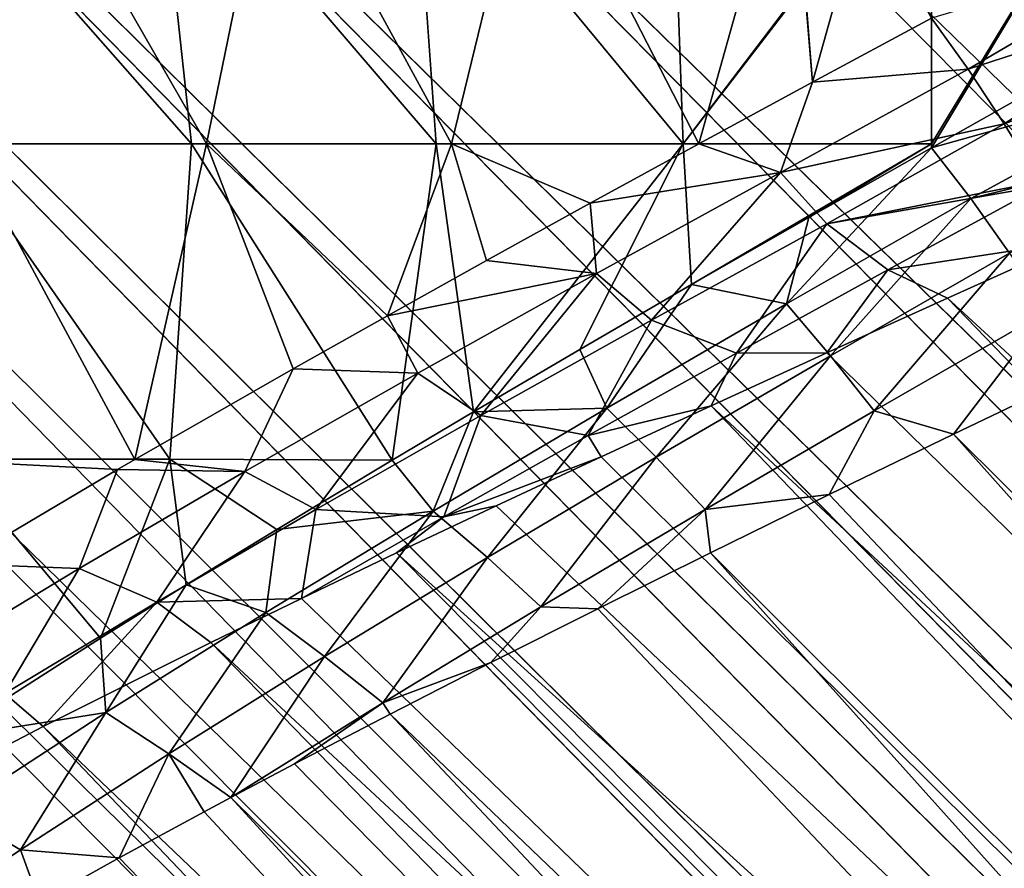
# Model space of a CAD drawing. Header units: millimetres. Extents: x -17.6 to 34.9, y -55.1 to 0.
# Tile 13 of 94: x -2.8 to 0.2, y -27.7 to -25.1. Entities that reach past the tile are written whole.
import ezdxf

# ---------------------------------------------------------------- set-up
doc = ezdxf.new("R2010")
doc.units = ezdxf.units.MM
doc.header["$LTSCALE"] = 38.447787
for name, color, linetype in [('11', 7, 'CONTINUOUS'), ('13', 7, 'CONTINUOUS'), ('14', 7, 'CONTINUOUS'), ('15', 7, 'CONTINUOUS'), ('16', 7, 'CONTINUOUS'), ('18', 7, 'CONTINUOUS'), ('54', 7, 'CONTINUOUS')]:
    doc.layers.add(name, color=color, linetype=linetype)

msp = doc.modelspace()

# ---------------------------------------------------------------- linework, layer by layer
at = {"layer": '11', "linetype": 'Continuous'}
for points in [[(0.0497, -25.9845, 11.029), (10.2654, -35.3681, 11.2277), (0.4396, -25.809, 11.1678), (0.0497, -25.9845, 11.029)], [(-0.3242, -26.1541, 10.8801), (9.6801, -35.9534, 10.938), (0.0497, -25.9845, 11.029), (-0.3242, -26.1541, 10.8801)], [(9.6801, -35.9534, 10.938), (10.2654, -35.3681, 11.2277), (0.0497, -25.9845, 11.029), (9.6801, -35.9534, 10.938)], [(-0.6818, -26.3178, 10.7224), (9.6801, -35.9534, 10.938), (-0.3242, -26.1541, 10.8801), (-0.6818, -26.3178, 10.7224)], [(0.4713, -26.2122, -11.0784), (9.6801, -35.9534, -10.938), (0.0679, -26.4057, -10.9201), (0.4713, -26.2122, -11.0784)], [(-1.0231, -26.4755, 10.5572), (9.1096, -36.5239, 10.5859), (-0.6818, -26.3178, 10.7224), (-1.0231, -26.4755, 10.5572)], [(9.1096, -36.5239, 10.5859), (9.6801, -35.9534, 10.938), (-0.6818, -26.3178, 10.7224), (9.1096, -36.5239, 10.5859)], [(0.0679, -26.4057, -10.9201), (9.1096, -36.5239, -10.5859), (-0.3173, -26.5924, -10.7507), (0.0679, -26.4057, -10.9201)], [(9.6801, -35.9534, -10.938), (9.1096, -36.5239, -10.5859), (0.0679, -26.4057, -10.9201), (9.6801, -35.9534, -10.938)], [(-1.3475, -26.6271, 10.386), (9.1096, -36.5239, 10.5859), (-1.0231, -26.4755, 10.5572), (-1.3475, -26.6271, 10.386)], [(-0.3173, -26.5924, -10.7507), (9.1096, -36.5239, -10.5859), (-0.6844, -26.7724, -10.5716), (-0.3173, -26.5924, -10.7507)], [(-1.6561, -26.7729, 10.2095), (9.1096, -36.5239, 10.5859), (-1.3475, -26.6271, 10.386), (-1.6561, -26.7729, 10.2095)], [(-1.9502, -26.9139, 10.0279), (8.5612, -37.0723, 10.1762), (-1.6561, -26.7729, 10.2095), (-1.9502, -26.9139, 10.0279)], [(8.5612, -37.0723, 10.1762), (9.1096, -36.5239, 10.5859), (-1.6561, -26.7729, 10.2095), (8.5612, -37.0723, 10.1762)], [(-0.6844, -26.7724, -10.5716), (8.5612, -37.0723, -10.1762), (-1.0333, -26.9456, -10.3844), (-0.6844, -26.7724, -10.5716)], [(9.1096, -36.5239, -10.5859), (8.5612, -37.0723, -10.1762), (-0.6844, -26.7724, -10.5716), (9.1096, -36.5239, -10.5859)], [(-2.2308, -27.0505, 9.8417), (8.5612, -37.0723, 10.1762), (-1.9502, -26.9139, 10.0279), (-2.2308, -27.0505, 9.8417)], [(-1.0333, -26.9456, -10.3844), (8.5612, -37.0723, -10.1762), (-1.3637, -27.1121, -10.1906), (-1.0333, -26.9456, -10.3844)], [(-2.7496, -27.3102, 9.4599), (8.0344, -37.5991, 9.7079), (-2.2308, -27.0505, 9.8417), (-2.7496, -27.3102, 9.4599)], [(8.0344, -37.5991, 9.7079), (8.5612, -37.0723, 10.1762), (-2.2308, -27.0505, 9.8417), (8.0344, -37.5991, 9.7079)], [(-1.3637, -27.1121, -10.1906), (8.5612, -37.0723, -10.1762), (-1.6763, -27.2721, -9.9913), (-1.3637, -27.1121, -10.1906)], [(-1.6763, -27.2721, -9.9913), (8.0344, -37.5991, -9.7079), (-1.9721, -27.426, -9.7874), (-1.6763, -27.2721, -9.9913)], [(8.5612, -37.0723, -10.1762), (8.0344, -37.5991, -9.7079), (-1.6763, -27.2721, -9.9913), (8.5612, -37.0723, -10.1762)], [(-3.2154, -27.5533, 9.0693), (7.535, -38.0985, 9.1868), (-2.7496, -27.3102, 9.4599), (-3.2154, -27.5533, 9.0693)], [(7.535, -38.0985, 9.1868), (8.0344, -37.5991, 9.7079), (-2.7496, -27.3102, 9.4599), (7.535, -38.0985, 9.1868)], [(-1.9721, -27.426, -9.7874), (8.0344, -37.5991, -9.7079), (-2.1695, -27.5304, -9.6422), (-1.9721, -27.426, -9.7874)], [(-2.1695, -27.5304, -9.6422), (7.535, -38.0985, -9.1868), (-2.2516, -27.5743, -9.5796), (-2.1695, -27.5304, -9.6422)], [(8.0344, -37.5991, -9.7079), (7.535, -38.0985, -9.1868), (-2.1695, -27.5304, -9.6422), (8.0344, -37.5991, -9.7079)], [(-3.6298, -27.7811, 8.6752), (7.535, -38.0985, 9.1868), (-3.2154, -27.5533, 9.0693), (-3.6298, -27.7811, 8.6752)], [(-2.2516, -27.5743, -9.5796), (7.535, -38.0985, -9.1868), (-2.5143, -27.7169, -9.3694), (-2.2516, -27.5743, -9.5796)], [(-2.5143, -27.7169, -9.3694), (7.535, -38.0985, -9.1868), (-2.7614, -27.8541, -9.1574), (-2.5143, -27.7169, -9.3694)]]:
    msp.add_3dface(points, dxfattribs=at)
at = {"layer": '13', "linetype": 'Continuous'}
for points in [[(-3.1825, -24.4949, -11.5992), (-2.3997, -24.4949, -11.7877), (-2.2912, -25.5074, -11.1105), (-3.1825, -24.4949, -11.5992)], [(-3.0382, -25.5074, -10.9282), (-3.1825, -24.4949, -11.5992), (-2.2912, -25.5074, -11.1105), (-3.0382, -25.5074, -10.9282)], [(-2.2442, -25.5074, 10.9201), (-2.8253, -24.4949, 11.4922), (-2.992, -25.5074, 10.741), (-2.2442, -25.5074, 10.9201)], [(-2.0369, -24.4949, 11.6563), (-2.8253, -24.4949, 11.4922), (-2.2442, -25.5074, 10.9201), (-2.0369, -24.4949, 11.6563)], [(-2.3997, -24.4949, -11.7877), (-1.6059, -24.4949, -11.9229), (-1.5334, -25.5074, -11.2413), (-2.3997, -24.4949, -11.7877)], [(-2.2912, -25.5074, -11.1105), (-2.3997, -24.4949, -11.7877), (-1.5334, -25.5074, -11.2413), (-2.2912, -25.5074, -11.1105)], [(-1.4859, -25.5074, 11.0477), (-2.0369, -24.4949, 11.6563), (-2.2442, -25.5074, 10.9201), (-1.4859, -25.5074, 11.0477)], [(-1.2393, -24.4949, 11.7669), (-2.0369, -24.4949, 11.6563), (-1.4859, -25.5074, 11.0477), (-1.2393, -24.4949, 11.7669)], [(-1.6059, -24.4949, -11.9229), (-0.8048, -24.4949, -12.0043), (-0.7685, -25.5074, -11.32), (-1.6059, -24.4949, -11.9229)], [(-1.5334, -25.5074, -11.2413), (-1.6059, -24.4949, -11.9229), (-0.7685, -25.5074, -11.32), (-1.5334, -25.5074, -11.2413)], [(-0.7207, -25.5075, 11.1232), (-1.2393, -24.4949, 11.7669), (-1.4859, -25.5074, 11.0477), (-0.7207, -25.5075, 11.1232)], [(-0.4362, -24.4949, 11.8235), (-1.2393, -24.4949, 11.7669), (-0.7207, -25.5075, 11.1232), (-0.4362, -24.4949, 11.8235)], [(-0.8048, -24.4949, -12.0043), (0, -24.4949, -12.0315), (-0.7685, -25.5074, -11.32), (-0.8048, -24.4949, -12.0043)], [(-0.7685, -25.5074, -11.32), (0, -24.4949, -12.0315), (0, -24.5075, -12.0235), (-0.7685, -25.5074, -11.32)], [(-0.368, -25.3162, 11.2757), (-0.4362, -24.4949, 11.8235), (-0.7207, -25.5075, 11.1232), (-0.368, -25.3162, 11.2757)], [(-0.4132, -24.7569, 11.6542), (-0.4362, -24.4949, 11.8235), (-0.368, -25.3162, 11.2757), (-0.4132, -24.7569, 11.6542)], [(0, -25.5074, -11.3463), (-0.7685, -25.5074, -11.32), (0, -24.5075, -12.0235), (0, -25.5074, -11.3463)], [(-0.2068, -24.7388, 11.6716), (-0.4132, -24.7569, 11.6542), (-0.368, -25.3162, 11.2757), (-0.2068, -24.7388, 11.6716)], [(0, -25.1182, 11.4188), (-0.2068, -24.7388, 11.6716), (-0.368, -25.3162, 11.2757), (0, -25.1182, 11.4188)], [(-2.4658, -26.4838, 10.1157), (-2.992, -25.5074, 10.741), (-3.1432, -26.4831, 9.9286), (-2.4658, -26.4838, 10.1157)], [(-3.0382, -25.5074, -10.9282), (-2.2912, -25.5074, -11.1105), (-2.3581, -26.4831, -10.3417), (-3.0382, -25.5074, -10.9282)], [(-3.0381, -26.4831, -10.161), (-3.0382, -25.5074, -10.9282), (-2.3581, -26.4831, -10.3417), (-3.0381, -26.4831, -10.161)], [(-2.2442, -25.5074, 10.9201), (-2.992, -25.5074, 10.741), (-2.4658, -26.4838, 10.1157), (-2.2442, -25.5074, 10.9201)], [(-1.9757, -26.2031, 10.4458), (-2.2442, -25.5074, 10.9201), (-2.4658, -26.4838, 10.1157), (-1.9757, -26.2031, 10.4458)], [(-2.3581, -26.4831, -10.3417), (-2.2912, -25.5074, -11.1105), (-1.67, -26.4859, -10.4739), (-2.3581, -26.4831, -10.3417)], [(-2.2912, -25.5074, -11.1105), (-1.5334, -25.5074, -11.2413), (-1.67, -26.4859, -10.4739), (-2.2912, -25.5074, -11.1105)], [(-1.4859, -25.5074, 11.0477), (-2.2442, -25.5074, 10.9201), (-1.6838, -26.0389, 10.6236), (-1.4859, -25.5074, 11.0477)], [(-1.6838, -26.0389, 10.6236), (-2.2442, -25.5074, 10.9201), (-1.9757, -26.2031, 10.4458), (-1.6838, -26.0389, 10.6236)], [(-1.3773, -25.8682, 10.7965), (-1.4859, -25.5074, 11.0477), (-1.6838, -26.0389, 10.6236), (-1.3773, -25.8682, 10.7965)], [(-1.67, -26.4859, -10.4739), (-1.5334, -25.5074, -11.2413), (-1.4179, -26.3364, -10.6305), (-1.67, -26.4859, -10.4739)], [(-1.5334, -25.5074, -11.2413), (-0.7685, -25.5074, -11.32), (-1.4179, -26.3364, -10.6305), (-1.5334, -25.5074, -11.2413)], [(-0.7207, -25.5075, 11.1232), (-1.4859, -25.5074, 11.0477), (-1.0565, -25.6911, 10.9633), (-0.7207, -25.5075, 11.1232)], [(-1.0565, -25.6911, 10.9633), (-1.4859, -25.5074, 11.0477), (-1.3773, -25.8682, 10.7965), (-1.0565, -25.6911, 10.9633)], [(-1.4179, -26.3364, -10.6305), (-0.7685, -25.5074, -11.32), (-1.0889, -26.1434, -10.8201), (-1.4179, -26.3364, -10.6305)], [(-1.0889, -26.1434, -10.8201), (-0.7685, -25.5074, -11.32), (-0.743, -25.9429, -11.002), (-1.0889, -26.1434, -10.8201)], [(-0.7685, -25.5074, -11.32), (0, -25.5074, -11.3463), (-0.743, -25.9429, -11.002), (-0.7685, -25.5074, -11.32)], [(-0.743, -25.9429, -11.002), (0, -25.5074, -11.3463), (-0.3801, -25.7348, -11.1751), (-0.743, -25.9429, -11.002)], [(-0.3801, -25.7348, -11.1751), (0, -25.5074, -11.3463), (0, -25.5191, -11.338), (-0.3801, -25.7348, -11.1751)], [(-2.4658, -26.4838, 10.1157), (-3.1432, -26.4831, 9.9286), (-2.5197, -26.5152, 10.0768), (-2.4658, -26.4838, 10.1157)], [(-2.5197, -26.5152, 10.0768), (-3.1432, -26.4831, 9.9286), (-3.0131, -26.8066, 9.6943), (-2.5197, -26.5152, 10.0768)], [(-3.0584, -27.3477, -9.3964), (-3.0381, -26.4831, -10.161), (-2.5723, -27.0369, -9.8201), (-3.0584, -27.3477, -9.3964)], [(-3.0381, -26.4831, -10.161), (-2.3581, -26.4831, -10.3417), (-2.5723, -27.0369, -9.8201), (-3.0381, -26.4831, -10.161)], [(-2.5723, -27.0369, -9.8201), (-2.3581, -26.4831, -10.3417), (-2.3071, -26.8717, -10.0288), (-2.5723, -27.0369, -9.8201)], [(-2.3581, -26.4831, -10.3417), (-1.67, -26.4859, -10.4739), (-2.0266, -26.7002, -10.234), (-2.3581, -26.4831, -10.3417)], [(-2.3071, -26.8717, -10.0288), (-2.3581, -26.4831, -10.3417), (-2.0266, -26.7002, -10.234), (-2.3071, -26.8717, -10.0288)]]:
    msp.add_3dface(points, dxfattribs=at)
at = {"layer": '14', "linetype": 'Continuous'}
for points in [[(0, -25.5074, -11.3463), (0, -24.5075, -12.0235), (0.6067, -24.5075, -12.008), (0, -25.5074, -11.3463)], [(0, -25.5191, -11.338), (0, -25.5074, -11.3463), (0.6067, -24.5075, -12.008), (0, -25.5191, -11.338)], [(0.6956, -25.1278, -11.5912), (0, -25.5191, -11.338), (0.6067, -24.5075, -12.008), (0.6956, -25.1278, -11.5912)]]:
    msp.add_3dface(points, dxfattribs=at)
at = {"layer": '15', "linetype": 'Continuous'}
for points in [[(0, -25.1182, 11.4188), (-0.368, -25.3162, 11.2757), (0.1132, -25.2759, 11.3248), (0, -25.1182, 11.4188)], [(0.1132, -25.2759, 11.3248), (-0.368, -25.3162, 11.2757), (-0.4673, -25.596, 11.0895), (0.1132, -25.2759, 11.3248)], [(0.225, -25.445, 11.2512), (0.1132, -25.2759, 11.3248), (-0.4673, -25.596, 11.0895), (0.225, -25.445, 11.2512)], [(-0.368, -25.3162, 11.2757), (-0.7207, -25.5075, 11.1232), (-0.4673, -25.596, 11.0895), (-0.368, -25.3162, 11.2757)], [(0.225, -25.445, 11.2512), (-0.4673, -25.596, 11.0895), (-0.3243, -25.7552, 11.0285), (0.225, -25.445, 11.2512)], [(0.3343, -25.6233, 11.1986), (0.225, -25.445, 11.2512), (-0.3243, -25.7552, 11.0285), (0.3343, -25.6233, 11.1986)], [(-0.7207, -25.5075, 11.1232), (-1.0565, -25.6911, 10.9633), (-0.4673, -25.596, 11.0895), (-0.7207, -25.5075, 11.1232)], [(-0.3801, -25.7348, -11.1751), (0, -25.5191, -11.338), (-0.4493, -26.0023, -10.9902), (-0.3801, -25.7348, -11.1751)], [(0, -25.5191, -11.338), (0.1215, -25.676, -11.2407), (-0.4493, -26.0023, -10.9902), (0, -25.5191, -11.338)], [(-0.4673, -25.596, 11.0895), (-1.0565, -25.6911, 10.9633), (-1.0369, -25.9083, 10.8209), (-0.4673, -25.596, 11.0895)], [(-0.4673, -25.596, 11.0895), (-1.0369, -25.9083, 10.8209), (-0.8669, -26.0533, 10.7768), (-0.4673, -25.596, 11.0895)], [(-0.3243, -25.7552, 11.0285), (-0.4673, -25.596, 11.0895), (-0.8669, -26.0533, 10.7768), (-0.3243, -25.7552, 11.0285)], [(0.3425, -25.6374, 11.1955), (0.3343, -25.6233, 11.1986), (-0.3243, -25.7552, 11.0285), (0.3425, -25.6374, 11.1955)], [(0.3425, -25.6374, 11.1955), (-0.3243, -25.7552, 11.0285), (-0.1353, -25.8972, 11.0102), (0.3425, -25.6374, 11.1955)], [(0.4396, -25.809, 11.1678), (0.3425, -25.6374, 11.1955), (-0.1353, -25.8972, 11.0102), (0.4396, -25.809, 11.1678)], [(-1.0565, -25.6911, 10.9633), (-1.3773, -25.8682, 10.7965), (-1.0369, -25.9083, 10.8209), (-1.0565, -25.6911, 10.9633)], [(-0.4493, -26.0023, -10.9902), (0.1215, -25.676, -11.2407), (-0.3123, -26.1629, -10.9235), (-0.4493, -26.0023, -10.9902)], [(0.1215, -25.676, -11.2407), (0.2416, -25.8454, -11.1643), (-0.3123, -26.1629, -10.9235), (0.1215, -25.676, -11.2407)], [(-0.743, -25.9429, -11.002), (-0.3801, -25.7348, -11.1751), (-0.4493, -26.0023, -10.9902), (-0.743, -25.9429, -11.002)], [(-0.3243, -25.7552, 11.0285), (-0.8669, -26.0533, 10.7768), (-0.6042, -26.1546, 10.8009), (-0.3243, -25.7552, 11.0285)], [(-0.1353, -25.8972, 11.0102), (-0.3243, -25.7552, 11.0285), (-0.6042, -26.1546, 10.8009), (-0.1353, -25.8972, 11.0102)], [(0.0497, -25.9845, 11.029), (0.4396, -25.809, 11.1678), (-0.1353, -25.8972, 11.0102), (0.0497, -25.9845, 11.029)], [(-0.3123, -26.1629, -10.9235), (0.2416, -25.8454, -11.1643), (-0.1779, -26.3333, -10.8789), (-0.3123, -26.1629, -10.9235)], [(0.2416, -25.8454, -11.1643), (0.3588, -26.0251, -11.11), (-0.1779, -26.3333, -10.8789), (0.2416, -25.8454, -11.1643)], [(-1.3773, -25.8682, 10.7965), (-1.6838, -26.0389, 10.6236), (-1.0369, -25.9083, 10.8209), (-1.3773, -25.8682, 10.7965)], [(-0.3242, -26.1541, 10.8801), (-0.1353, -25.8972, 11.0102), (-0.6042, -26.1546, 10.8009), (-0.3242, -26.1541, 10.8801)], [(-0.3242, -26.1541, 10.8801), (0.0497, -25.9845, 11.029), (-0.1353, -25.8972, 11.0102), (-0.3242, -26.1541, 10.8801)], [(-1.0369, -25.9083, 10.8209), (-1.6838, -26.0389, 10.6236), (-1.5904, -26.2167, 10.5173), (-1.0369, -25.9083, 10.8209)], [(-1.0369, -25.9083, 10.8209), (-1.5904, -26.2167, 10.5173), (-1.3949, -26.3478, 10.4934), (-1.0369, -25.9083, 10.8209)], [(-0.8669, -26.0533, 10.7768), (-1.0369, -25.9083, 10.8209), (-1.3949, -26.3478, 10.4934), (-0.8669, -26.0533, 10.7768)], [(-1.0889, -26.1434, -10.8201), (-0.743, -25.9429, -11.002), (-1.005, -26.3249, -10.7042), (-1.0889, -26.1434, -10.8201)], [(-1.005, -26.3249, -10.7042), (-0.743, -25.9429, -11.002), (-0.4493, -26.0023, -10.9902), (-1.005, -26.3249, -10.7042)], [(-1.005, -26.3249, -10.7042), (-0.4493, -26.0023, -10.9902), (-0.852, -26.477, -10.6489), (-1.005, -26.3249, -10.7042)], [(-0.852, -26.477, -10.6489), (-0.4493, -26.0023, -10.9902), (-0.3123, -26.1629, -10.9235), (-0.852, -26.477, -10.6489)], [(0.3588, -26.0251, -11.11), (0.0679, -26.4057, -10.9201), (-0.1779, -26.3333, -10.8789), (0.3588, -26.0251, -11.11)], [(0.4713, -26.2122, -11.0784), (0.0679, -26.4057, -10.9201), (0.3588, -26.0251, -11.11), (0.4713, -26.2122, -11.0784)], [(-1.6838, -26.0389, 10.6236), (-1.9757, -26.2031, 10.4458), (-1.5904, -26.2167, 10.5173), (-1.6838, -26.0389, 10.6236)], [(-0.8669, -26.0533, 10.7768), (-1.3949, -26.3478, 10.4934), (-1.0626, -26.4093, 10.5681), (-0.8669, -26.0533, 10.7768)], [(-0.6042, -26.1546, 10.8009), (-0.8669, -26.0533, 10.7768), (-1.0626, -26.4093, 10.5681), (-0.6042, -26.1546, 10.8009)], [(-1.4179, -26.3364, -10.6305), (-1.0889, -26.1434, -10.8201), (-1.005, -26.3249, -10.7042), (-1.4179, -26.3364, -10.6305)], [(-0.6818, -26.3178, 10.7224), (-0.6042, -26.1546, 10.8009), (-1.0626, -26.4093, 10.5681), (-0.6818, -26.3178, 10.7224)], [(-0.852, -26.477, -10.6489), (-0.3123, -26.1629, -10.9235), (-0.7012, -26.6383, -10.6161), (-0.852, -26.477, -10.6489)], [(-0.7012, -26.6383, -10.6161), (-0.3123, -26.1629, -10.9235), (-0.1779, -26.3333, -10.8789), (-0.7012, -26.6383, -10.6161)], [(-0.6818, -26.3178, 10.7224), (-0.3242, -26.1541, 10.8801), (-0.6042, -26.1546, 10.8009), (-0.6818, -26.3178, 10.7224)], [(-1.9757, -26.2031, 10.4458), (-2.4658, -26.4838, 10.1157), (-2.1252, -26.5209, 10.1793), (-1.9757, -26.2031, 10.4458)], [(-1.5904, -26.2167, 10.5173), (-1.9757, -26.2031, 10.4458), (-2.1252, -26.5209, 10.1793), (-1.5904, -26.2167, 10.5173)], [(-1.5904, -26.2167, 10.5173), (-2.1252, -26.5209, 10.1793), (-1.9061, -26.6384, 10.1787), (-1.5904, -26.2167, 10.5173)], [(-1.3949, -26.3478, 10.4934), (-1.5904, -26.2167, 10.5173), (-1.9061, -26.6384, 10.1787), (-1.3949, -26.3478, 10.4934)], [(-1.5431, -26.6434, -10.383), (-1.4179, -26.3364, -10.6305), (-1.005, -26.3249, -10.7042), (-1.5431, -26.6434, -10.383)], [(-1.5431, -26.6434, -10.383), (-1.005, -26.3249, -10.7042), (-1.375, -26.7871, -10.3411), (-1.5431, -26.6434, -10.383)], [(-1.375, -26.7871, -10.3411), (-1.005, -26.3249, -10.7042), (-0.852, -26.477, -10.6489), (-1.375, -26.7871, -10.3411)], [(-1.0231, -26.4755, 10.5572), (-0.6818, -26.3178, 10.7224), (-1.0626, -26.4093, 10.5681), (-1.0231, -26.4755, 10.5572)], [(-0.3173, -26.5924, -10.7507), (-0.7012, -26.6383, -10.6161), (-0.1779, -26.3333, -10.8789), (-0.3173, -26.5924, -10.7507)], [(0.0679, -26.4057, -10.9201), (-0.3173, -26.5924, -10.7507), (-0.1779, -26.3333, -10.8789), (0.0679, -26.4057, -10.9201)], [(-1.3949, -26.3478, 10.4934), (-1.9061, -26.6384, 10.1787), (-1.5092, -26.6612, 10.3119), (-1.3949, -26.3478, 10.4934)], [(-1.67, -26.4859, -10.4739), (-1.4179, -26.3364, -10.6305), (-1.5431, -26.6434, -10.383), (-1.67, -26.4859, -10.4739)], [(-1.0626, -26.4093, 10.5681), (-1.3949, -26.3478, 10.4934), (-1.5092, -26.6612, 10.3119), (-1.0626, -26.4093, 10.5681)], [(-1.0231, -26.4755, 10.5572), (-1.0626, -26.4093, 10.5681), (-1.5092, -26.6612, 10.3119), (-1.0231, -26.4755, 10.5572)], [(-2.4658, -26.4838, 10.1157), (-2.5197, -26.5152, 10.0768), (-2.1252, -26.5209, 10.1793), (-2.4658, -26.4838, 10.1157)], [(-1.3475, -26.6271, 10.386), (-1.0231, -26.4755, 10.5572), (-1.5092, -26.6612, 10.3119), (-1.3475, -26.6271, 10.386)], [(-1.375, -26.7871, -10.3411), (-0.852, -26.477, -10.6489), (-1.2089, -26.9396, -10.3221), (-1.375, -26.7871, -10.3411)], [(-1.2089, -26.9396, -10.3221), (-0.852, -26.477, -10.6489), (-0.7012, -26.6383, -10.6161), (-1.2089, -26.9396, -10.3221)], [(-2.5197, -26.5152, 10.0768), (-3.0131, -26.8066, 9.6943), (-2.6388, -26.821, 9.8075), (-2.5197, -26.5152, 10.0768)], [(-2.1252, -26.5209, 10.1793), (-2.5197, -26.5152, 10.0768), (-2.6388, -26.821, 9.8075), (-2.1252, -26.5209, 10.1793)], [(-2.0266, -26.7002, -10.234), (-1.67, -26.4859, -10.4739), (-1.5431, -26.6434, -10.383), (-2.0266, -26.7002, -10.234)], [(-2.1252, -26.5209, 10.1793), (-2.6388, -26.821, 9.8075), (-2.3983, -26.9251, 9.8333), (-2.1252, -26.5209, 10.1793)], [(-1.9061, -26.6384, 10.1787), (-2.1252, -26.5209, 10.1793), (-2.3983, -26.9251, 9.8333), (-1.9061, -26.6384, 10.1787)], [(-0.3173, -26.5924, -10.7507), (-0.6844, -26.7724, -10.5716), (-0.7012, -26.6383, -10.6161), (-0.3173, -26.5924, -10.7507)], [(-1.6561, -26.7729, 10.2095), (-1.3475, -26.6271, 10.386), (-1.5092, -26.6612, 10.3119), (-1.6561, -26.7729, 10.2095)], [(-1.0333, -26.9456, -10.3844), (-1.2089, -26.9396, -10.3221), (-0.7012, -26.6383, -10.6161), (-1.0333, -26.9456, -10.3844)], [(-0.6844, -26.7724, -10.5716), (-1.0333, -26.9456, -10.3844), (-0.7012, -26.6383, -10.6161), (-0.6844, -26.7724, -10.5716)], [(-1.9502, -26.9139, 10.0279), (-1.9061, -26.6384, 10.1787), (-2.3983, -26.9251, 9.8333), (-1.9502, -26.9139, 10.0279)], [(-2.0609, -26.9576, -10.0275), (-2.0266, -26.7002, -10.234), (-1.5431, -26.6434, -10.383), (-2.0609, -26.9576, -10.0275)], [(-2.0609, -26.9576, -10.0275), (-1.5431, -26.6434, -10.383), (-1.8789, -27.0931, -10.0008), (-2.0609, -26.9576, -10.0275)], [(-1.9061, -26.6384, 10.1787), (-1.9502, -26.9139, 10.0279), (-1.5092, -26.6612, 10.3119), (-1.9061, -26.6384, 10.1787)], [(-1.9502, -26.9139, 10.0279), (-1.6561, -26.7729, 10.2095), (-1.5092, -26.6612, 10.3119), (-1.9502, -26.9139, 10.0279)], [(-1.8789, -27.0931, -10.0008), (-1.5431, -26.6434, -10.383), (-1.375, -26.7871, -10.3411), (-1.8789, -27.0931, -10.0008)], [(-2.3071, -26.8717, -10.0288), (-2.0266, -26.7002, -10.234), (-2.0609, -26.9576, -10.0275), (-2.3071, -26.8717, -10.0288)], [(-1.8789, -27.0931, -10.0008), (-1.375, -26.7871, -10.3411), (-1.6987, -27.2368, -9.9975), (-1.8789, -27.0931, -10.0008)], [(-1.6987, -27.2368, -9.9975), (-1.375, -26.7871, -10.3411), (-1.2089, -26.9396, -10.3221), (-1.6987, -27.2368, -9.9975)], [(-2.6388, -26.821, 9.8075), (-3.0131, -26.8066, 9.6943), (-3.1284, -27.1168, 9.4026), (-2.6388, -26.821, 9.8075)], [(-2.6388, -26.821, 9.8075), (-3.1284, -27.1168, 9.4026), (-2.869, -27.2079, 9.4579), (-2.6388, -26.821, 9.8075)], [(-2.3983, -26.9251, 9.8333), (-2.6388, -26.821, 9.8075), (-2.869, -27.2079, 9.4579), (-2.3983, -26.9251, 9.8333)], [(-2.5723, -27.0369, -9.8201), (-2.3071, -26.8717, -10.0288), (-2.556, -27.2671, -9.6383), (-2.5723, -27.0369, -9.8201)], [(-2.556, -27.2671, -9.6383), (-2.3071, -26.8717, -10.0288), (-2.0609, -26.9576, -10.0275), (-2.556, -27.2671, -9.6383)], [(-2.7496, -27.3102, 9.4599), (-2.3983, -26.9251, 9.8333), (-2.869, -27.2079, 9.4579), (-2.7496, -27.3102, 9.4599)], [(-2.7496, -27.3102, 9.4599), (-2.2308, -27.0505, 9.8417), (-2.3983, -26.9251, 9.8333), (-2.7496, -27.3102, 9.4599)], [(-2.2308, -27.0505, 9.8417), (-1.9502, -26.9139, 10.0279), (-2.3983, -26.9251, 9.8333), (-2.2308, -27.0505, 9.8417)], [(-1.3637, -27.1121, -10.1906), (-1.6987, -27.2368, -9.9975), (-1.2089, -26.9396, -10.3221), (-1.3637, -27.1121, -10.1906)], [(-1.0333, -26.9456, -10.3844), (-1.3637, -27.1121, -10.1906), (-1.2089, -26.9396, -10.3221), (-1.0333, -26.9456, -10.3844)], [(-2.556, -27.2671, -9.6383), (-2.0609, -26.9576, -10.0275), (-2.3614, -27.3947, -9.6288), (-2.556, -27.2671, -9.6383)], [(-2.3614, -27.3947, -9.6288), (-2.0609, -26.9576, -10.0275), (-1.8789, -27.0931, -10.0008), (-2.3614, -27.3947, -9.6288)], [(-3.0584, -27.3477, -9.3964), (-2.5723, -27.0369, -9.8201), (-2.556, -27.2671, -9.6383), (-3.0584, -27.3477, -9.3964)], [(-2.1695, -27.5304, -9.6422), (-2.3614, -27.3947, -9.6288), (-1.8789, -27.0931, -10.0008), (-2.1695, -27.5304, -9.6422)], [(-2.1695, -27.5304, -9.6422), (-1.8789, -27.0931, -10.0008), (-1.6987, -27.2368, -9.9975), (-2.1695, -27.5304, -9.6422)], [(-1.3637, -27.1121, -10.1906), (-1.6763, -27.2721, -9.9913), (-1.6987, -27.2368, -9.9975), (-1.3637, -27.1121, -10.1906)], [(-3.2154, -27.5533, 9.0693), (-2.7496, -27.3102, 9.4599), (-2.869, -27.2079, 9.4579), (-3.2154, -27.5533, 9.0693)], [(-1.9721, -27.426, -9.7874), (-2.1695, -27.5304, -9.6422), (-1.6987, -27.2368, -9.9975), (-1.9721, -27.426, -9.7874)], [(-1.6763, -27.2721, -9.9913), (-1.9721, -27.426, -9.7874), (-1.6987, -27.2368, -9.9975), (-1.6763, -27.2721, -9.9913)], [(-3.0257, -27.5721, -9.2163), (-3.0584, -27.3477, -9.3964), (-2.556, -27.2671, -9.6383), (-3.0257, -27.5721, -9.2163)], [(-3.0257, -27.5721, -9.2163), (-2.556, -27.2671, -9.6383), (-2.8199, -27.6917, -9.2257), (-3.0257, -27.5721, -9.2163)], [(-2.8199, -27.6917, -9.2257), (-2.556, -27.2671, -9.6383), (-2.3614, -27.3947, -9.6288), (-2.8199, -27.6917, -9.2257)], [(-2.5143, -27.7169, -9.3694), (-2.8199, -27.6917, -9.2257), (-2.3614, -27.3947, -9.6288), (-2.5143, -27.7169, -9.3694)], [(-2.2516, -27.5743, -9.5796), (-2.5143, -27.7169, -9.3694), (-2.3614, -27.3947, -9.6288), (-2.2516, -27.5743, -9.5796)], [(-2.1695, -27.5304, -9.6422), (-2.2516, -27.5743, -9.5796), (-2.3614, -27.3947, -9.6288), (-2.1695, -27.5304, -9.6422)], [(-3.2518, -27.9842, -8.7927), (-3.0257, -27.5721, -9.2163), (-2.8199, -27.6917, -9.2257), (-3.2518, -27.9842, -8.7927)], [(-2.7614, -27.8541, -9.1574), (-3.2518, -27.9842, -8.7927), (-2.8199, -27.6917, -9.2257), (-2.7614, -27.8541, -9.1574)], [(-2.5143, -27.7169, -9.3694), (-2.7614, -27.8541, -9.1574), (-2.8199, -27.6917, -9.2257), (-2.5143, -27.7169, -9.3694)]]:
    msp.add_3dface(points, dxfattribs=at)
at = {"layer": '16', "linetype": 'Continuous'}
for points in [[(0.7775, -24.8869, 11.5606), (0, -25.1182, 11.4188), (0.1132, -25.2759, 11.3248), (0.7775, -24.8869, 11.5606)], [(0.8692, -25.0303, 11.491), (0.7775, -24.8869, 11.5606), (0.1132, -25.2759, 11.3248), (0.8692, -25.0303, 11.491)], [(0.225, -25.445, 11.2512), (0.8692, -25.0303, 11.491), (0.1132, -25.2759, 11.3248), (0.225, -25.445, 11.2512)], [(0.9602, -25.1807, 11.4368), (0.8692, -25.0303, 11.491), (0.225, -25.445, 11.2512), (0.9602, -25.1807, 11.4368)], [(0.3343, -25.6233, 11.1986), (0.9602, -25.1807, 11.4368), (0.225, -25.445, 11.2512), (0.3343, -25.6233, 11.1986)]]:
    msp.add_3dface(points, dxfattribs=at)
at = {"layer": '18', "linetype": 'Continuous'}
for points in [[(0, -25.5191, -11.338), (0.6956, -25.1278, -11.5912), (0.8447, -25.2836, -11.4919), (0, -25.5191, -11.338)], [(0.1215, -25.676, -11.2407), (0, -25.5191, -11.338), (0.8447, -25.2836, -11.4919), (0.1215, -25.676, -11.2407)], [(0.9672, -25.4672, -11.4086), (0.1215, -25.676, -11.2407), (0.8447, -25.2836, -11.4919), (0.9672, -25.4672, -11.4086)], [(0.2416, -25.8454, -11.1643), (0.1215, -25.676, -11.2407), (0.9672, -25.4672, -11.4086), (0.2416, -25.8454, -11.1643)]]:
    msp.add_3dface(points, dxfattribs=at)
at = {"layer": '54', "linetype": 'Continuous'}
for points in [[(19.4383, -52.3581, 0.3828), (-10.4074, -22.5241), (-10.4014, -22.518, 0.3909), (19.4383, -52.3581, 0.3828)], [(19.4383, -52.3581, -0.3828), (-10.4014, -22.518, -0.3909), (-10.4074, -22.5241), (19.4383, -52.3581, -0.3828)], [(-10.3834, -22.5, 0.7818), (19.4383, -52.3581, 0.3828), (-10.4014, -22.518, 0.3909), (-10.3834, -22.5, 0.7818)], [(19.484, -52.3124, -1.1423), (-10.3834, -22.5, -0.7818), (-10.4014, -22.518, -0.3909), (19.484, -52.3124, -1.1423)], [(19.4383, -52.3581, -0.3828), (19.484, -52.3124, -1.1423), (-10.4014, -22.518, -0.3909), (19.4383, -52.3581, -0.3828)], [(19.484, -52.3124, 1.1423), (19.4383, -52.3581, 0.3828), (-10.3834, -22.5, 0.7818), (19.484, -52.3124, 1.1423)], [(19.484, -52.3124, 1.1423), (-10.3834, -22.5, 0.7818), (-10.3068, -22.5, 1.2632), (19.484, -52.3124, 1.1423)], [(19.484, -52.3124, -1.1423), (-10.3068, -22.5, -1.2634), (-10.3834, -22.5, -0.7818), (19.484, -52.3124, -1.1423)], [(19.484, -52.3124, 1.1423), (-10.3068, -22.5, 1.2632), (-10.1906, -22.5, 1.7451), (19.484, -52.3124, 1.1423)], [(19.484, -52.3124, -1.1423), (19.5755, -52.2209, -1.8967), (-10.3068, -22.5, -1.2634), (19.484, -52.3124, -1.1423)], [(19.5755, -52.2209, -1.8967), (-10.1905, -22.5, -1.7454), (-10.3068, -22.5, -1.2634), (19.5755, -52.2209, -1.8967)], [(19.5755, -52.2209, 1.8967), (19.484, -52.3124, 1.1423), (-10.1906, -22.5, 1.7451), (19.5755, -52.2209, 1.8967)], [(19.5755, -52.2209, 1.8967), (-10.1906, -22.5, 1.7451), (-10.0352, -22.5, 2.2277), (19.5755, -52.2209, 1.8967)], [(19.5755, -52.2209, -1.8967), (-10.0351, -22.5, -2.2279), (-10.1905, -22.5, -1.7454), (19.5755, -52.2209, -1.8967)], [(19.7113, -52.0851, 2.6347), (19.5755, -52.2209, 1.8967), (-10.0352, -22.5, 2.2277), (19.7113, -52.0851, 2.6347)], [(19.7113, -52.0851, 2.6347), (-10.0352, -22.5, 2.2277), (-9.841, -22.5, 2.7109), (19.7113, -52.0851, 2.6347)], [(19.5755, -52.2209, -1.8967), (19.7113, -52.0851, -2.6347), (-10.0351, -22.5, -2.2279), (19.5755, -52.2209, -1.8967)], [(19.7113, -52.0851, -2.6347), (-9.8409, -22.5, -2.7112), (-10.0351, -22.5, -2.2279), (19.7113, -52.0851, -2.6347)], [(19.7113, -52.0851, 2.6347), (-9.841, -22.5, 2.7109), (-9.603, -22.5, 3.1936), (19.7113, -52.0851, 2.6347)], [(19.7113, -52.0851, -2.6347), (19.8916, -51.9048, -3.3559), (-9.8409, -22.5, -2.7112), (19.7113, -52.0851, -2.6347)], [(19.8916, -51.9048, -3.3559), (-9.6028, -22.5, -3.1938), (-9.8409, -22.5, -2.7112), (19.8916, -51.9048, -3.3559)], [(19.8916, -51.9048, 3.3559), (19.7113, -52.0851, 2.6347), (-9.603, -22.5, 3.1936), (19.8916, -51.9048, 3.3559)], [(19.8916, -51.9048, 3.3559), (-9.603, -22.5, 3.1936), (-9.3213, -22.5, 3.6764), (19.8916, -51.9048, 3.3559)], [(19.8916, -51.9048, -3.3559), (-9.3212, -22.5, -3.6766), (-9.6028, -22.5, -3.1938), (19.8916, -51.9048, -3.3559)], [(20.1138, -51.6826, 4.0516), (19.8916, -51.9048, 3.3559), (-9.3213, -22.5, 3.6764), (20.1138, -51.6826, 4.0516)], [(20.1138, -51.6826, 4.0516), (-9.3213, -22.5, 3.6764), (-8.9932, -22.5, 4.1572), (20.1138, -51.6826, 4.0516)], [(19.8916, -51.9048, -3.3559), (20.1138, -51.6826, -4.0516), (-9.3212, -22.5, -3.6766), (19.8916, -51.9048, -3.3559)], [(20.1138, -51.6826, -4.0516), (-8.993, -22.5, -4.1574), (-9.3212, -22.5, -3.6766), (20.1138, -51.6826, -4.0516)], [(20.1138, -51.6826, 4.0516), (-8.9932, -22.5, 4.1572), (-8.6139, -22.5, 4.634), (20.1138, -51.6826, 4.0516)], [(20.1138, -51.6826, -4.0516), (20.3775, -51.419, -4.7186), (-8.993, -22.5, -4.1574), (20.1138, -51.6826, -4.0516)], [(20.3775, -51.419, -4.7186), (-8.6137, -22.5, -4.6341), (-8.993, -22.5, -4.1574), (20.3775, -51.419, -4.7186)], [(20.3775, -51.419, 4.7186), (20.1138, -51.6826, 4.0516), (-8.6139, -22.5, 4.634), (20.3775, -51.419, 4.7186)], [(20.3775, -51.419, 4.7186), (-8.6139, -22.5, 4.634), (-8.1847, -22.5, 5.1074), (20.3775, -51.419, 4.7186)], [(20.3775, -51.419, -4.7186), (-8.1846, -22.5, -5.1075), (-8.6137, -22.5, -4.6341), (20.3775, -51.419, -4.7186)], [(20.68, -51.1164, 5.352), (20.3775, -51.419, 4.7186), (-8.1847, -22.5, 5.1074), (20.68, -51.1164, 5.352)], [(20.68, -51.1164, 5.352), (-8.1847, -22.5, 5.1074), (-7.6995, -22.5, 5.5706), (20.68, -51.1164, 5.352)], [(20.3775, -51.419, -4.7186), (20.68, -51.1164, -5.352), (-8.1846, -22.5, -5.1075), (20.3775, -51.419, -4.7186)], [(20.68, -51.1164, -5.352), (-7.6993, -22.5, -5.5707), (-8.1846, -22.5, -5.1075), (20.68, -51.1164, -5.352)], [(21.0191, -50.7773, 5.9456), (20.68, -51.1164, 5.352), (-7.6995, -22.5, 5.5706), (21.0191, -50.7773, 5.9456)], [(21.0191, -50.7773, 5.9456), (-7.6995, -22.5, 5.5706), (-7.1582, -22.5, 6.0254), (21.0191, -50.7773, 5.9456)], [(20.68, -51.1164, -5.352), (21.0191, -50.7773, -5.9456), (-7.6993, -22.5, -5.5707), (20.68, -51.1164, -5.352)], [(21.0191, -50.7773, -5.9456), (-7.158, -22.5, -6.0256), (-7.6993, -22.5, -5.5707), (21.0191, -50.7773, -5.9456)], [(21.0191, -50.7773, 5.9456), (-7.1582, -22.5, 6.0254), (-6.5592, -22.5, 6.4652), (21.0191, -50.7773, 5.9456)], [(21.0191, -50.7773, -5.9456), (21.3934, -50.403, -6.4981), (-7.158, -22.5, -6.0256), (21.0191, -50.7773, -5.9456)], [(21.3934, -50.403, -6.4981), (-6.559, -22.5, -6.4654), (-7.158, -22.5, -6.0256), (21.3934, -50.403, -6.4981)], [(21.3934, -50.403, 6.4981), (21.0191, -50.7773, 5.9456), (-6.5592, -22.5, 6.4652), (21.3934, -50.403, 6.4981)], [(21.3934, -50.403, 6.4981), (-6.5592, -22.5, 6.4652), (-5.8996, -22.5, 6.8846), (21.3934, -50.403, 6.4981)], [(21.3934, -50.403, -6.4981), (-5.8992, -22.5, -6.8848), (-6.559, -22.5, -6.4654), (21.3934, -50.403, -6.4981)], [(21.7981, -49.9983, 7.0017), (21.3934, -50.403, 6.4981), (-5.8996, -22.5, 6.8846), (21.7981, -49.9983, 7.0017)], [(21.7981, -49.9983, 7.0017), (-5.8996, -22.5, 6.8846), (-5.1806, -22.5, 7.2842), (21.7981, -49.9983, 7.0017)], [(21.3934, -50.403, -6.4981), (21.7981, -49.9983, -7.0017), (-5.8992, -22.5, -6.8848), (21.3934, -50.403, -6.4981)], [(21.7981, -49.9983, -7.0017), (-5.1802, -22.5, -7.2844), (-5.8992, -22.5, -6.8848), (21.7981, -49.9983, -7.0017)], [(22.2334, -49.5631, 7.457), (21.7981, -49.9983, 7.0017), (-5.1806, -22.5, 7.2842), (22.2334, -49.5631, 7.457)], [(22.2334, -49.5631, 7.457), (-5.1806, -22.5, 7.2842), (-4.4046, -22.5, 7.6507), (22.2334, -49.5631, 7.457)], [(21.7981, -49.9983, -7.0017), (22.2334, -49.5631, -7.457), (-5.1802, -22.5, -7.2844), (21.7981, -49.9983, -7.0017)], [(22.2334, -49.5631, -7.457), (-4.4041, -22.5, -7.6509), (-5.1802, -22.5, -7.2844), (22.2334, -49.5631, -7.457)], [(22.6923, -49.1042, 7.8566), (22.2334, -49.5631, 7.457), (-4.4046, -22.5, 7.6507), (22.6923, -49.1042, 7.8566)], [(22.6923, -49.1042, 7.8566), (-4.4046, -22.5, 7.6507), (-3.5688, -22.5, 7.987), (22.6923, -49.1042, 7.8566)], [(22.2334, -49.5631, -7.457), (22.6923, -49.1042, -7.8566), (-4.4041, -22.5, -7.6509), (22.2334, -49.5631, -7.457)], [(22.6923, -49.1042, -7.8566), (-3.5683, -22.5, -7.9872), (-4.4041, -22.5, -7.6509), (22.6923, -49.1042, -7.8566)], [(23.1757, -48.6208, 8.2012), (22.6923, -49.1042, 7.8566), (-3.5688, -22.5, 7.987), (23.1757, -48.6208, 8.2012)], [(23.1757, -48.6208, 8.2012), (-3.5688, -22.5, 7.987), (-2.6833, -22.5, 8.2829), (23.1757, -48.6208, 8.2012)], [(22.6923, -49.1042, -7.8566), (23.1757, -48.6208, -8.2012), (-3.5683, -22.5, -7.9872), (22.6923, -49.1042, -7.8566)], [(23.1757, -48.6208, -8.2012), (-2.6827, -22.5, -8.283), (-3.5683, -22.5, -7.9872), (23.1757, -48.6208, -8.2012)], [(23.6758, -48.1207, 8.4855), (23.1757, -48.6208, 8.2012), (-2.6833, -22.5, 8.2829), (23.6758, -48.1207, 8.4855)], [(23.6758, -48.1207, 8.4855), (-2.6833, -22.5, 8.2829), (-1.7503, -22.5, 8.5318), (23.6758, -48.1207, 8.4855)], [(23.1757, -48.6208, -8.2012), (23.6758, -48.1207, -8.4855), (-2.6827, -22.5, -8.283), (23.1757, -48.6208, -8.2012)], [(23.6758, -48.1207, -8.4855), (-1.7498, -22.5, -8.5319), (-2.6827, -22.5, -8.283), (23.6758, -48.1207, -8.4855)], [(24.1933, -47.6032, 8.7095), (23.6758, -48.1207, 8.4855), (-1.7503, -22.5, 8.5318), (24.1933, -47.6032, 8.7095)], [(24.1933, -47.6032, 8.7095), (-1.7503, -22.5, 8.5318), (-0.7734, -22.5, 8.7343), (24.1933, -47.6032, 8.7095)], [(23.6758, -48.1207, -8.4855), (24.1933, -47.6032, -8.7095), (-1.7498, -22.5, -8.5319), (23.6758, -48.1207, -8.4855)], [(24.1933, -47.6032, -8.7095), (-0.773, -22.5, -8.7344), (-1.7498, -22.5, -8.5319), (24.1933, -47.6032, -8.7095)], [(24.7204, -47.076, 8.8704), (24.1933, -47.6032, 8.7095), (-0.7734, -22.5, 8.7343), (24.7204, -47.076, 8.8704)], [(24.7204, -47.076, 8.8704), (-0.7734, -22.5, 8.7343), (0.2255, -22.5, 8.8793), (24.7204, -47.076, 8.8704)], [(24.1933, -47.6032, -8.7095), (24.7204, -47.076, -8.8704), (-0.773, -22.5, -8.7344), (24.1933, -47.6032, -8.7095)], [(24.7204, -47.076, -8.8704), (0.2258, -22.5, -8.8793), (-0.773, -22.5, -8.7344), (24.7204, -47.076, -8.8704)], [(19.4383, -52.3581, 0.3828), (19.4383, -52.3581, -0.3828), (-10.4074, -22.5241), (19.4383, -52.3581, 0.3828)]]:
    msp.add_3dface(points, dxfattribs=at)

doc.saveas('drawing.dxf')
